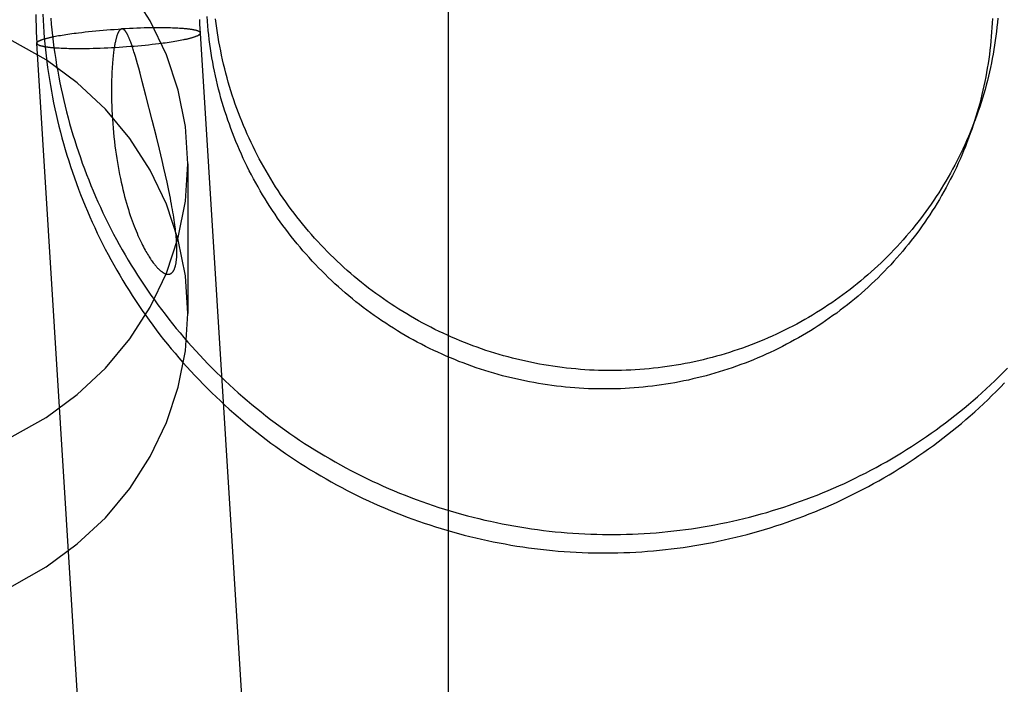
# Model space of a CAD drawing. Header units: inches. Extents: x 0 to 262, y 0 to 169.
# Tile 36 of 105: x 85.027 to 85.261, y 86.317 to 86.475. Entities that reach past the tile are written whole.
import ezdxf

# ---------------------------------------------------------------- set-up
doc = ezdxf.new("R2010")
doc.units = ezdxf.units.IN
doc.header["$LTSCALE"] = 14.384615
doc.header["$MEASUREMENT"] = 0
doc.linetypes.add('HIDDEN', pattern=[0.2, 0.1, -0.1])
doc.layers.add('DEFAULT_2', color=8, linetype='HIDDEN')

msp = doc.modelspace()

# ---------------------------------------------------------------- linework, layer by layer
at = {"layer": 'DEFAULT_2', "color": 8, "linetype": 'HIDDEN'}
for p, q in [((85.12895, 86.24066), (85.12895, 87.18036)), ((85.05656, 86.47303), (85.0557, 86.473)), ((85.05741, 86.47305), (85.05656, 86.47303)), ((85.05824, 86.47306), (85.05741, 86.47305)), ((85.05906, 86.47307), (85.05824, 86.47306)), ((85.05985, 86.47307), (85.05906, 86.47307)), ((85.06037, 86.47307), (85.05985, 86.47307)), ((85.06089, 86.47307), (85.06037, 86.47307)), ((85.06139, 86.47306), (85.06089, 86.47307)), ((85.06188, 86.47305), (85.06139, 86.47306)), ((85.06236, 86.47304), (85.06188, 86.47305)), ((85.06283, 86.47303), (85.06236, 86.47304)), ((85.06329, 86.47302), (85.06283, 86.47303)), ((85.03506, 86.47098), (85.03544, 86.47105)), ((85.03544, 86.47105), (85.03582, 86.47113)), ((85.03582, 86.47113), (85.03623, 86.4712)), ((85.03623, 86.4712), (85.03664, 86.47127)), ((85.03664, 86.47127), (85.03707, 86.47134)), ((85.03707, 86.47134), (85.03751, 86.47142)), ((85.03751, 86.47142), (85.03796, 86.47149)), ((85.03796, 86.47149), (85.03843, 86.47156)), ((85.03843, 86.47156), (85.0389, 86.47163)), ((85.0389, 86.47163), (85.03939, 86.4717)), ((85.03939, 86.4717), (85.03989, 86.47176)), ((85.03989, 86.47176), (85.0404, 86.47183)), ((85.0404, 86.47183), (85.04091, 86.4719)), ((85.04091, 86.4719), (85.04171, 86.47199)), ((85.04171, 86.47199), (85.04252, 86.47208)), ((85.04252, 86.47208), (85.04335, 86.47217)), ((85.04335, 86.47217), (85.04419, 86.47226)), ((85.04419, 86.47226), (85.04505, 86.47234)), ((85.04505, 86.47234), (85.04592, 86.47242)), ((85.04592, 86.47242), (85.04679, 86.4725)), ((85.04679, 86.4725), (85.04768, 86.47257)), ((85.04768, 86.47257), (85.04857, 86.47263)), ((85.04857, 86.47263), (85.04947, 86.4727)), ((85.04947, 86.4727), (85.05037, 86.47275)), ((85.05037, 86.47275), (85.05127, 86.47281)), ((85.05216, 86.47286), (85.05127, 86.47281)), ((85.05306, 86.4729), (85.05216, 86.47286)), ((85.05395, 86.47294), (85.05306, 86.4729)), ((85.05483, 86.47297), (85.05395, 86.47294)), ((85.0557, 86.473), (85.05483, 86.47297)), ((85.06373, 86.473), (85.06329, 86.47302)), ((85.06416, 86.47298), (85.06373, 86.473)), ((85.06458, 86.47296), (85.06416, 86.47298)), ((85.06499, 86.47294), (85.06458, 86.47296)), ((85.06538, 86.47291), (85.06499, 86.47294)), ((85.06993, 86.47172), (85.06995, 86.47182)), ((85.10302, 85.94017), (85.06995, 86.47182)), ((85.03104, 86.46951), (85.03102, 86.4694)), ((85.0641, 85.93774), (85.03102, 86.4694)), ((85.04791, 86.46833), (85.0488, 86.46837)), ((85.0488, 86.46837), (85.0497, 86.46842)), ((85.0497, 86.46842), (85.0506, 86.46847)), ((85.0506, 86.46847), (85.0515, 86.46853)), ((85.0515, 86.46853), (85.05239, 86.46859)), ((85.05239, 86.46859), (85.05329, 86.46866)), ((85.05329, 86.46866), (85.05417, 86.46873)), ((85.05417, 86.46873), (85.05505, 86.46881)), ((85.05505, 86.46881), (85.05592, 86.46889)), ((85.05592, 86.46889), (85.05678, 86.46897)), ((85.05678, 86.46897), (85.05762, 86.46905)), ((85.05762, 86.46905), (85.05845, 86.46914)), ((85.05845, 86.46914), (85.05926, 86.46924)), ((85.05926, 86.46924), (85.06005, 86.46933)), ((85.06005, 86.46933), (85.06057, 86.4694)), ((85.06057, 86.4694), (85.06108, 86.46946)), ((85.06108, 86.46946), (85.06158, 86.46953)), ((85.06158, 86.46953), (85.06206, 86.4696)), ((85.06206, 86.4696), (85.06254, 86.46967)), ((85.06254, 86.46967), (85.063, 86.46974)), ((85.063, 86.46974), (85.06346, 86.46981)), ((85.06346, 86.46981), (85.0639, 86.46988)), ((85.0639, 86.46988), (85.06433, 86.46996)), ((85.06433, 86.46996), (85.06474, 86.47003)), ((85.06474, 86.47003), (85.06514, 86.4701)), ((85.06514, 86.4701), (85.06553, 86.47018)), ((85.06553, 86.47018), (85.0659, 86.47025)), ((85.03558, 86.46832), (85.03598, 86.46829)), ((85.03598, 86.46829), (85.03638, 86.46827)), ((85.03638, 86.46827), (85.0368, 86.46825)), ((85.0368, 86.46825), (85.03723, 86.46823)), ((85.03723, 86.46823), (85.03768, 86.46821)), ((85.03768, 86.46821), (85.03814, 86.4682)), ((85.03814, 86.4682), (85.03861, 86.46818)), ((85.03861, 86.46818), (85.03909, 86.46817)), ((85.03909, 86.46817), (85.03958, 86.46817)), ((85.03958, 86.46817), (85.04008, 86.46816)), ((85.04008, 86.46816), (85.04059, 86.46816)), ((85.04059, 86.46816), (85.04111, 86.46816)), ((85.04111, 86.46816), (85.04191, 86.46816)), ((85.04191, 86.46816), (85.04273, 86.46817)), ((85.04273, 86.46817), (85.04356, 86.46818)), ((85.04356, 86.46818), (85.04441, 86.4682)), ((85.04441, 86.4682), (85.04527, 86.46822)), ((85.04527, 86.46822), (85.04614, 86.46825)), ((85.04614, 86.46825), (85.04702, 86.46829)), ((85.04702, 86.46829), (85.04791, 86.46833)), ((85.05448, 86.46623), (85.05426, 86.46698)), ((85.05473, 86.4654), (85.05448, 86.46623)), ((85.05499, 86.46447), (85.05473, 86.4654)), ((85.05527, 86.46345), (85.05499, 86.46447)), ((85.05559, 86.4623), (85.05527, 86.46345)), ((85.05612, 86.46028), (85.05559, 86.4623)), ((85.05699, 86.45697), (85.05612, 86.46028)), ((85.05848, 86.45108), (85.05699, 86.45697)), ((85.05948, 86.4471), (85.05848, 86.45108)), ((85.06018, 86.44422), (85.05948, 86.4471)), ((85.06085, 86.44146), (85.06018, 86.44422)), ((85.06126, 86.43969), (85.06085, 86.44146)), ((85.06695, 86.44068), (85.06695, 86.40511)), ((85.06165, 86.43798), (85.06126, 86.43969)), ((85.06201, 86.43634), (85.06165, 86.43798)), ((85.06234, 86.43476), (85.06201, 86.43634))]:
    msp.add_line(p, q, dxfattribs=at)
for points in [[(85.06695, 86.44068), (85.06637, 86.44958), (85.06469, 86.45822), (85.06188, 86.46667), (85.05802, 86.47474), (85.05314, 86.48231), (85.04734, 86.48928), (85.04067, 86.49554), (85.03326, 86.501), (85.0252, 86.50557)], [(85.03079, 86.47626), (85.03081, 86.47488), (85.03084, 86.47351), (85.03089, 86.47213), (85.03095, 86.47075), (85.03102, 86.4694)], [(85.03246, 86.47632), (85.03253, 86.4749), (85.03261, 86.47348), (85.0327, 86.47207), (85.03282, 86.47065), (85.03294, 86.46923), (85.03308, 86.46782), (85.03324, 86.46641), (85.03341, 86.46499), (85.0336, 86.46359), (85.0338, 86.46218), (85.03402, 86.46077), (85.03425, 86.45937), (85.03449, 86.45797), (85.03476, 86.45657), (85.03503, 86.45518), (85.03532, 86.45378), (85.03563, 86.4524), (85.03595, 86.45101), (85.03629, 86.44963), (85.03664, 86.44825), (85.037, 86.44688), (85.03738, 86.4455), (85.03778, 86.44414), (85.03819, 86.44278), (85.03861, 86.44142), (85.03905, 86.44006), (85.0395, 86.43872), (85.03997, 86.43737), (85.04045, 86.43603), (85.04094, 86.4347), (85.04145, 86.43337), (85.04198, 86.43205), (85.04251, 86.43073), (85.04307, 86.42942), (85.04363, 86.42811), (85.04421, 86.42681), (85.0448, 86.42552), (85.04541, 86.42423), (85.04603, 86.42295), (85.04667, 86.42168), (85.04731, 86.42041), (85.04798, 86.41915), (85.04865, 86.4179), (85.04934, 86.41665), (85.05004, 86.41541), (85.05076, 86.41418), (85.05148, 86.41296), (85.05222, 86.41174), (85.05298, 86.41053), (85.05374, 86.40934), (85.05452, 86.40814), (85.05532, 86.40696), (85.05612, 86.40579), (85.05694, 86.40462), (85.05777, 86.40346), (85.05861, 86.40231), (85.05946, 86.40117), (85.06033, 86.40004), (85.0612, 86.39892), (85.06209, 86.39781), (85.063, 86.39671), (85.06391, 86.39562), (85.06483, 86.39453), (85.06577, 86.39346), (85.06672, 86.3924), (85.06768, 86.39134), (85.06865, 86.3903), (85.06963, 86.38927), (85.07062, 86.38825), (85.07162, 86.38724), (85.07263, 86.38624), (85.07366, 86.38525), (85.07469, 86.38427), (85.07574, 86.3833), (85.07679, 86.38234), (85.07786, 86.3814), (85.07893, 86.38046), (85.08002, 86.37954), (85.08111, 86.37863), (85.08222, 86.37773), (85.08333, 86.37685), (85.08445, 86.37597), (85.08559, 86.37511), (85.08673, 86.37425), (85.08788, 86.37342), (85.08904, 86.37259), (85.0902, 86.37177), (85.09138, 86.37097), (85.09257, 86.37018), (85.09376, 86.36941), (85.09496, 86.36864), (85.09617, 86.36789), (85.09739, 86.36715), (85.09861, 86.36643), (85.09984, 86.36571), (85.10108, 86.36502), (85.10233, 86.36433), (85.10358, 86.36366), (85.10485, 86.363), (85.10611, 86.36235), (85.10739, 86.36172), (85.10867, 86.3611), (85.10996, 86.3605), (85.11125, 86.35991), (85.11255, 86.35933), (85.11386, 86.35876), (85.11517, 86.35822), (85.11649, 86.35768), (85.11781, 86.35716), (85.11914, 86.35665), (85.12048, 86.35616), (85.12182, 86.35568), (85.12316, 86.35521), (85.12451, 86.35476), (85.12586, 86.35433), (85.12722, 86.35391), (85.12858, 86.3535), (85.12995, 86.35311), (85.13132, 86.35273), (85.13269, 86.35237), (85.13407, 86.35202), (85.13545, 86.35168), (85.13684, 86.35137), (85.13823, 86.35106), (85.13962, 86.35077), (85.14101, 86.3505), (85.14241, 86.35024), (85.14381, 86.34999), (85.14521, 86.34976), (85.14661, 86.34955), (85.14802, 86.34935), (85.14943, 86.34916), (85.15084, 86.34899), (85.15225, 86.34884), (85.15366, 86.3487), (85.15507, 86.34857), (85.15649, 86.34846), (85.1579, 86.34837), (85.15932, 86.34829), (85.16074, 86.34822), (85.16216, 86.34817), (85.16357, 86.34814), (85.16499, 86.34812), (85.16641, 86.34812), (85.16783, 86.34813), (85.16925, 86.34815), (85.17066, 86.34819), (85.17208, 86.34825), (85.1735, 86.34832), (85.17491, 86.34841), (85.17632, 86.34851), (85.17774, 86.34863), (85.17915, 86.34876), (85.18056, 86.34891), (85.18196, 86.34907), (85.18337, 86.34924), (85.18477, 86.34944), (85.18617, 86.34964), (85.18757, 86.34986), (85.18897, 86.3501), (85.19036, 86.35035), (85.19175, 86.35062), (85.19314, 86.3509)], [(85.03436, 86.47538), (85.03448, 86.47397), (85.03462, 86.47256), (85.03477, 86.47115), (85.03493, 86.46974), (85.03512, 86.46834), (85.03531, 86.46693), (85.03553, 86.46553), (85.03575, 86.46413), (85.036, 86.46274), (85.03625, 86.46134), (85.03652, 86.45995), (85.03681, 86.45856), (85.03711, 86.45718), (85.03743, 86.45579), (85.03776, 86.45441), (85.0381, 86.45304), (85.03846, 86.45167), (85.03884, 86.4503), (85.03923, 86.44894), (85.03963, 86.44758), (85.04005, 86.44622), (85.04048, 86.44487), (85.04093, 86.44352), (85.04139, 86.44218), (85.04186, 86.44085), (85.04235, 86.43951), (85.04285, 86.43819), (85.04337, 86.43687), (85.0439, 86.43555), (85.04445, 86.43424), (85.04501, 86.43294), (85.04558, 86.43164), (85.04617, 86.43035), (85.04677, 86.42906), (85.04738, 86.42778), (85.04801, 86.42651), (85.04865, 86.42525), (85.04931, 86.42399), (85.04998, 86.42273), (85.05066, 86.42149), (85.05135, 86.42025), (85.05206, 86.41902), (85.05278, 86.4178), (85.05351, 86.41658), (85.05426, 86.41538), (85.05502, 86.41418), (85.05579, 86.41299), (85.05658, 86.4118), (85.05737, 86.41063), (85.05818, 86.40946), (85.05901, 86.40831), (85.05984, 86.40716), (85.06069, 86.40602), (85.06154, 86.40489), (85.06242, 86.40377), (85.0633, 86.40265), (85.06419, 86.40155), (85.0651, 86.40046), (85.06601, 86.39937), (85.06694, 86.3983), (85.06788, 86.39723), (85.06883, 86.39618), (85.0698, 86.39514), (85.07077, 86.3941), (85.07175, 86.39308), (85.07275, 86.39207), (85.07375, 86.39106), (85.07477, 86.39007), (85.0758, 86.38909), (85.07683, 86.38812), (85.07788, 86.38716), (85.07894, 86.38622), (85.08001, 86.38528), (85.08108, 86.38435), (85.08217, 86.38344), (85.08327, 86.38254), (85.08437, 86.38165), (85.08549, 86.38077), (85.08661, 86.3799), (85.08775, 86.37905), (85.08889, 86.37821), (85.09004, 86.37738), (85.0912, 86.37656), (85.09237, 86.37575), (85.09355, 86.37496), (85.09473, 86.37418), (85.09593, 86.37341), (85.09713, 86.37266), (85.09834, 86.37191), (85.09955, 86.37118), (85.10078, 86.37047), (85.10201, 86.36976), (85.10325, 86.36907), (85.1045, 86.36839), (85.10575, 86.36773), (85.10701, 86.36708), (85.10828, 86.36644), (85.10955, 86.36582), (85.11084, 86.36521), (85.11212, 86.36461), (85.11342, 86.36403), (85.11472, 86.36346), (85.11602, 86.3629), (85.11733, 86.36236), (85.11865, 86.36183), (85.11997, 86.36132), (85.1213, 86.36082), (85.12263, 86.36033), (85.12397, 86.35986), (85.12531, 86.35941), (85.12666, 86.35896), (85.12801, 86.35853), (85.12936, 86.35812), (85.13072, 86.35772), (85.13209, 86.35734), (85.13346, 86.35696), (85.13483, 86.35661), (85.1362, 86.35627), (85.13758, 86.35594), (85.13896, 86.35563), (85.14035, 86.35533), (85.14174, 86.35505), (85.14313, 86.35478), (85.14452, 86.35453), (85.14592, 86.35429), (85.14732, 86.35406), (85.14872, 86.35386), (85.15012, 86.35366), (85.15152, 86.35348), (85.15293, 86.35332), (85.15434, 86.35317), (85.15575, 86.35304), (85.15716, 86.35292), (85.15857, 86.35281), (85.15998, 86.35272), (85.16139, 86.35265), (85.16281, 86.35259), (85.16422, 86.35255), (85.16563, 86.35252), (85.16705, 86.3525), (85.16846, 86.35251), (85.16987, 86.35252), (85.17129, 86.35255), (85.1727, 86.3526), (85.17411, 86.35266), (85.17552, 86.35274), (85.17693, 86.35283), (85.17834, 86.35293), (85.17975, 86.35305), (85.18116, 86.35319), (85.18256, 86.35334), (85.18396, 86.35351), (85.18536, 86.35369), (85.18676, 86.35388), (85.18816, 86.35409), (85.18955, 86.35432), (85.19094, 86.35456), (85.19233, 86.35482), (85.19372, 86.35508), (85.1951, 86.35537), (85.19648, 86.35567), (85.19785, 86.35598), (85.19922, 86.35631), (85.20059, 86.35665), (85.20195, 86.35701), (85.20331, 86.35738), (85.20467, 86.35777), (85.20602, 86.35817), (85.20737, 86.35858), (85.20871, 86.35901), (85.21005, 86.35946), (85.21138, 86.35992), (85.21271, 86.36039), (85.21403, 86.36087), (85.21534, 86.36137), (85.21666, 86.36189), (85.21796, 86.36242), (85.21926, 86.36296), (85.22055, 86.36351), (85.22184, 86.36408), (85.22312, 86.36467), (85.22439, 86.36526), (85.22566, 86.36587), (85.22692, 86.3665), (85.22818, 86.36713), (85.22942, 86.36778), (85.23066, 86.36845), (85.2319, 86.36912), (85.23312, 86.36981), (85.23434, 86.37052), (85.23555, 86.37123), (85.23675, 86.37196), (85.23794, 86.3727), (85.23913, 86.37345), (85.24031, 86.37422), (85.24148, 86.375), (85.24264, 86.37579)], [(85.08208, 86.43808), (85.08158, 86.43905), (85.08109, 86.44003), (85.08061, 86.44102), (85.08015, 86.442), (85.07969, 86.443), (85.07925, 86.444), (85.07882, 86.445), (85.0784, 86.44601), (85.07799, 86.44703), (85.07759, 86.44805), (85.0772, 86.44907), (85.07683, 86.4501), (85.07647, 86.45113), (85.07612, 86.45217), (85.07578, 86.45321), (85.07546, 86.45425), (85.07514, 86.4553), (85.07484, 86.45635), (85.07455, 86.45741), (85.07428, 86.45847), (85.07401, 86.45953), (85.07376, 86.46059), (85.07352, 86.46166), (85.0733, 86.46273), (85.07308, 86.4638), (85.07288, 86.46488), (85.07269, 86.46595), (85.07251, 86.46703), (85.07235, 86.46811), (85.07219, 86.46919), (85.07205, 86.47028), (85.07193, 86.47136), (85.07181, 86.47245), (85.07171, 86.47354), (85.07162, 86.47463), (85.07154, 86.47572)], [(85.25964, 86.47537), (85.25954, 86.4743), (85.25943, 86.47322), (85.25931, 86.47215), (85.25918, 86.47108), (85.25903, 86.47001), (85.25887, 86.46895), (85.2587, 86.46788), (85.25852, 86.46682), (85.25832, 86.46576), (85.25811, 86.4647), (85.25789, 86.46365), (85.25765, 86.46259), (85.25741, 86.46154), (85.25715, 86.4605), (85.25688, 86.45945), (85.25659, 86.45841), (85.2563, 86.45738), (85.25599, 86.45635), (85.25567, 86.45532), (85.25533, 86.45429), (85.25499, 86.45327), (85.25464, 86.45227)], [(85.06995, 86.47182), (85.06989, 86.47288), (85.06984, 86.47396), (85.06981, 86.47504)], [(85.08345, 86.44285), (85.08295, 86.44383), (85.08247, 86.44481), (85.08199, 86.4458), (85.08153, 86.4468), (85.08108, 86.44779), (85.08064, 86.4488), (85.08021, 86.44981), (85.07979, 86.45082), (85.07939, 86.45184), (85.079, 86.45286), (85.07862, 86.45389), (85.07825, 86.45492), (85.07789, 86.45596), (85.07754, 86.457), (85.07721, 86.45804), (85.07689, 86.45909), (85.07658, 86.46014), (85.07629, 86.4612), (85.076, 86.46226), (85.07573, 86.46332), (85.07547, 86.46438), (85.07522, 86.46545), (85.07499, 86.46652), (85.07477, 86.46759), (85.07456, 86.46867), (85.07436, 86.46975), (85.07418, 86.47083), (85.074, 86.47191), (85.07384, 86.47299), (85.0737, 86.47408), (85.07356, 86.47517)], [(85.25833, 86.47529), (85.25828, 86.47421), (85.25822, 86.47313), (85.25815, 86.47206), (85.25807, 86.47098), (85.25797, 86.46991), (85.25786, 86.46884), (85.25774, 86.46776), (85.25761, 86.46669), (85.25746, 86.46563), (85.2573, 86.46456), (85.25713, 86.46349), (85.25695, 86.46243), (85.25675, 86.46137), (85.25654, 86.46031), (85.25632, 86.45926), (85.25609, 86.45821), (85.25584, 86.45716), (85.25558, 86.45611), (85.25531, 86.45507), (85.25502, 86.45403), (85.25473, 86.45299), (85.25442, 86.45196), (85.2541, 86.45093), (85.25376, 86.4499), (85.25342, 86.44888), (85.25307, 86.44788)], [(85.03104, 86.46951), (85.03105, 86.46954), (85.03107, 86.46957), (85.03109, 86.46961), (85.03112, 86.46964), (85.03115, 86.46968), (85.03119, 86.46971), (85.03123, 86.46975), (85.03128, 86.46978), (85.03133, 86.46982), (85.03139, 86.46985), (85.03145, 86.46989), (85.03151, 86.46993), (85.03158, 86.46996), (85.03165, 86.47), (85.03173, 86.47004), (85.03181, 86.47007), (85.0319, 86.47011), (85.03199, 86.47015), (85.03209, 86.47019), (85.03219, 86.47022), (85.03229, 86.47026), (85.0324, 86.4703), (85.03252, 86.47033), (85.03263, 86.47037), (85.03275, 86.47041), (85.03288, 86.47045), (85.03301, 86.47049), (85.03314, 86.47052), (85.03328, 86.47056), (85.03342, 86.4706), (85.03357, 86.47064), (85.03372, 86.47067), (85.03388, 86.47071), (85.03403, 86.47075), (85.0342, 86.47079), (85.03436, 86.47083), (85.03453, 86.47086), (85.03471, 86.4709), (85.03488, 86.47094), (85.03506, 86.47098)], [(85.05127, 86.47281), (85.05125, 86.47281), (85.05123, 86.4728), (85.05121, 86.4728), (85.05119, 86.4728), (85.05117, 86.47279), (85.05115, 86.47279), (85.05113, 86.47278), (85.05111, 86.47277), (85.05109, 86.47277), (85.05107, 86.47276), (85.05105, 86.47275), (85.05102, 86.47274), (85.051, 86.47272), (85.05098, 86.47271), (85.05096, 86.4727), (85.05093, 86.47268), (85.05091, 86.47266), (85.05089, 86.47264), (85.05086, 86.47262), (85.05084, 86.4726), (85.05081, 86.47257), (85.05078, 86.47254), (85.05076, 86.47251), (85.05073, 86.47248), (85.0507, 86.47244), (85.05067, 86.47241), (85.05064, 86.47236), (85.0506, 86.47232), (85.05057, 86.47227), (85.05054, 86.47221), (85.05051, 86.47216), (85.05047, 86.4721), (85.05044, 86.47203), (85.0504, 86.47196), (85.05037, 86.47189), (85.05033, 86.47181), (85.05029, 86.47172), (85.05025, 86.47163), (85.05021, 86.47153), (85.05018, 86.47143), (85.05014, 86.47132), (85.05009, 86.4712), (85.05005, 86.47107), (85.05001, 86.47094), (85.04997, 86.47079), (85.04993, 86.47064), (85.04988, 86.47048), (85.04984, 86.47031), (85.04979, 86.47013), (85.04975, 86.46994), (85.04971, 86.46975), (85.04966, 86.46954), (85.04962, 86.46931), (85.04957, 86.46908), (85.04953, 86.46883), (85.04948, 86.46856), (85.04944, 86.46828), (85.04939, 86.46798), (85.04934, 86.46767), (85.0493, 86.46734), (85.04925, 86.46698), (85.04921, 86.46661), (85.04917, 86.46621), (85.04912, 86.46579), (85.04908, 86.46534), (85.04904, 86.46487), (85.049, 86.46437), (85.04896, 86.46385), (85.04893, 86.4633), (85.0489, 86.46271), (85.04887, 86.4621), (85.04884, 86.46144), (85.04882, 86.46074), (85.0488, 86.46), (85.04879, 86.4592), (85.04879, 86.45836), (85.04879, 86.45746), (85.0488, 86.45652), (85.04883, 86.45554), (85.04886, 86.45452), (85.0489, 86.45347), (85.04895, 86.45241), (85.04902, 86.45134), (85.04909, 86.45027), (85.04918, 86.4492), (85.04928, 86.44814), (85.04938, 86.44709), (85.0495, 86.44605), (85.04962, 86.44501), (85.04975, 86.44399), (85.0499, 86.44298), (85.05005, 86.44199), (85.0502, 86.441), (85.05037, 86.44003), (85.05054, 86.43908), (85.05072, 86.43814), (85.05091, 86.43722), (85.05111, 86.43632), (85.0513, 86.43544), (85.05151, 86.43458), (85.05172, 86.43373), (85.05193, 86.43291), (85.05215, 86.43211), (85.05237, 86.43133), (85.05259, 86.43057), (85.05281, 86.42984), (85.05304, 86.42912), (85.05327, 86.42843), (85.0535, 86.42776), (85.05373, 86.42711), (85.05396, 86.42648), (85.05419, 86.42587)], [(85.05426, 86.46698), (85.05415, 86.46732), (85.05405, 86.46764), (85.05396, 86.46794), (85.05386, 86.46822), (85.05378, 86.46849), (85.05369, 86.46875), (85.05361, 86.46899), (85.05353, 86.46921), (85.05345, 86.46943), (85.05338, 86.46963), (85.05331, 86.46982), (85.05324, 86.47), (85.05317, 86.47017), (85.0531, 86.47033), (85.05304, 86.47049), (85.05298, 86.47064), (85.05291, 86.47078), (85.05285, 86.47092), (85.05279, 86.47105), (85.05274, 86.47117), (85.05268, 86.47129), (85.05262, 86.4714), (85.05257, 86.4715), (85.05252, 86.4716), (85.05247, 86.47169), (85.05242, 86.47178), (85.05237, 86.47186), (85.05232, 86.47194), (85.05228, 86.47201), (85.05223, 86.47208), (85.05219, 86.47214), (85.05215, 86.4722), (85.05211, 86.47226), (85.05207, 86.47231), (85.05203, 86.47235), (85.05199, 86.4724), (85.05195, 86.47244), (85.05192, 86.47248), (85.05188, 86.47251), (85.05185, 86.47254), (85.05182, 86.47257), (85.05178, 86.4726), (85.05175, 86.47263), (85.05172, 86.47265), (85.0517, 86.47267), (85.05167, 86.47269), (85.05164, 86.4727), (85.05162, 86.47272), (85.05159, 86.47273), (85.05157, 86.47274), (85.05154, 86.47275), (85.05152, 86.47276), (85.0515, 86.47277), (85.05147, 86.47278), (85.05145, 86.47279), (85.05143, 86.47279), (85.05141, 86.4728), (85.05139, 86.4728), (85.05137, 86.4728), (85.05135, 86.47281), (85.05133, 86.47281), (85.05131, 86.47281), (85.05129, 86.47281), (85.05127, 86.47281)], [(85.06995, 86.47182), (85.06994, 86.47186), (85.06993, 86.47189), (85.06992, 86.47192), (85.0699, 86.47195), (85.06988, 86.47198), (85.06985, 86.47201), (85.06982, 86.47205), (85.06978, 86.47208), (85.06974, 86.47211), (85.0697, 86.47214), (85.06965, 86.47217), (85.06959, 86.4722), (85.06953, 86.47222), (85.06947, 86.47225), (85.0694, 86.47228), (85.06933, 86.47231), (85.06925, 86.47234), (85.06917, 86.47236), (85.06909, 86.47239), (85.06899, 86.47241), (85.0689, 86.47244), (85.0688, 86.47247), (85.0687, 86.47249), (85.06859, 86.47251), (85.06848, 86.47254), (85.06836, 86.47256), (85.06824, 86.47258), (85.06812, 86.47261), (85.06799, 86.47263), (85.06785, 86.47265), (85.06772, 86.47267), (85.06758, 86.47269), (85.06743, 86.47271), (85.06728, 86.47273), (85.06713, 86.47275), (85.06697, 86.47277), (85.06681, 86.47279), (85.06664, 86.4728), (85.06647, 86.47282), (85.0663, 86.47284), (85.06613, 86.47285), (85.06595, 86.47287), (85.06576, 86.47288), (85.06538, 86.47291)], [(85.0659, 86.47025), (85.06608, 86.47029), (85.06626, 86.47033), (85.06643, 86.47036), (85.0666, 86.4704), (85.06677, 86.47044), (85.06693, 86.47048), (85.06709, 86.47051), (85.06724, 86.47055), (85.0674, 86.47059), (85.06754, 86.47063), (85.06768, 86.47067), (85.06782, 86.4707), (85.06796, 86.47074), (85.06809, 86.47078), (85.06821, 86.47082), (85.06833, 86.47086), (85.06845, 86.47089), (85.06856, 86.47093), (85.06867, 86.47097), (85.06878, 86.47101), (85.06888, 86.47104), (85.06897, 86.47108), (85.06906, 86.47112), (85.06915, 86.47115), (85.06923, 86.47119), (85.06931, 86.47123), (85.06939, 86.47126), (85.06945, 86.4713), (85.06952, 86.47134), (85.06958, 86.47137), (85.06964, 86.47141), (85.06969, 86.47144), (85.06973, 86.47148), (85.06977, 86.47152), (85.06981, 86.47155), (85.06984, 86.47159), (85.06987, 86.47162), (85.0699, 86.47165), (85.06992, 86.47169), (85.06993, 86.47172)], [(85.06695, 86.40511), (85.06637, 86.41401), (85.06469, 86.42265), (85.06188, 86.4311), (85.05802, 86.43917), (85.05314, 86.44674), (85.04734, 86.45371), (85.04067, 86.45997), (85.03326, 86.46543), (85.0252, 86.47)], [(85.03102, 86.4694), (85.03102, 86.46937), (85.03103, 86.46934), (85.03105, 86.46931), (85.03106, 86.46928), (85.03109, 86.46924), (85.03111, 86.46921), (85.03115, 86.46918), (85.03118, 86.46915), (85.03122, 86.46912), (85.03127, 86.46909), (85.03132, 86.46906), (85.03137, 86.46903), (85.03143, 86.469), (85.0315, 86.46898), (85.03156, 86.46895), (85.03164, 86.46892), (85.03171, 86.46889), (85.03179, 86.46887), (85.03188, 86.46884), (85.03197, 86.46881), (85.03207, 86.46879), (85.03216, 86.46876), (85.03227, 86.46874), (85.03238, 86.46871), (85.03249, 86.46869), (85.0326, 86.46867), (85.03273, 86.46864), (85.03285, 86.46862), (85.03298, 86.4686), (85.03311, 86.46858), (85.03325, 86.46856), (85.03339, 86.46854), (85.03354, 86.46852), (85.03369, 86.4685), (85.03384, 86.46848), (85.034, 86.46846), (85.03416, 86.46844), (85.03432, 86.46842), (85.03449, 86.46841), (85.03466, 86.46839), (85.03484, 86.46837), (85.03502, 86.46836), (85.0352, 86.46834), (85.03558, 86.46832)], [(85.25464, 86.45227), (85.25424, 86.45119), (85.25386, 86.45018), (85.25347, 86.44917), (85.25306, 86.44817), (85.25264, 86.44718), (85.25221, 86.44619), (85.25177, 86.4452), (85.25132, 86.44422), (85.25085, 86.44325), (85.25038, 86.44228), (85.24989, 86.44132), (85.24939, 86.44036), (85.24888, 86.43941), (85.24836, 86.43846), (85.24782, 86.43753), (85.24728, 86.43659), (85.24672, 86.43567), (85.24616, 86.43475), (85.24558, 86.43383), (85.24499, 86.43293), (85.24439, 86.43203), (85.24378, 86.43114), (85.24316, 86.43025), (85.24253, 86.42938), (85.24189, 86.42851), (85.24124, 86.42764), (85.24058, 86.42679), (85.23991, 86.42594), (85.23923, 86.4251), (85.23854, 86.42427), (85.23783, 86.42345), (85.23712, 86.42264), (85.2364, 86.42183), (85.23567, 86.42103), (85.23493, 86.42025), (85.23418, 86.41947), (85.23343, 86.4187), (85.23266, 86.41793), (85.23188, 86.41718), (85.2311, 86.41644), (85.2303, 86.4157), (85.2295, 86.41498), (85.22869, 86.41426), (85.22787, 86.41355), (85.22704, 86.41286), (85.2262, 86.41217), (85.22536, 86.41149), (85.22451, 86.41083), (85.22365, 86.41017), (85.22278, 86.40952), (85.2219, 86.40889), (85.22102, 86.40826), (85.22013, 86.40764), (85.21923, 86.40704), (85.21832, 86.40644), (85.21741, 86.40586), (85.21649, 86.40529), (85.21557, 86.40472), (85.21463, 86.40417), (85.21369, 86.40363), (85.21275, 86.4031), (85.2118, 86.40258), (85.21084, 86.40207), (85.20987, 86.40158), (85.2089, 86.40109), (85.20793, 86.40062), (85.20695, 86.40015), (85.20596, 86.3997), (85.20497, 86.39926), (85.20397, 86.39883), (85.20297, 86.39842), (85.20196, 86.39801), (85.20095, 86.39762), (85.19993, 86.39724), (85.19891, 86.39687), (85.19788, 86.39651), (85.19685, 86.39617), (85.19582, 86.39583), (85.19478, 86.39551), (85.19374, 86.3952), (85.19269, 86.39491), (85.19164, 86.39462), (85.19059, 86.39435), (85.18953, 86.39409), (85.18847, 86.39384), (85.18741, 86.39361), (85.18635, 86.39338), (85.18528, 86.39317), (85.18421, 86.39297), (85.18313, 86.39279), (85.18206, 86.39261), (85.18098, 86.39245), (85.1799, 86.3923), (85.17882, 86.39217), (85.17774, 86.39205), (85.17666, 86.39193), (85.17557, 86.39184), (85.17449, 86.39175), (85.1734, 86.39168), (85.17231, 86.39162), (85.17122, 86.39157), (85.17013, 86.39153), (85.16904, 86.39151), (85.16795, 86.3915), (85.16686, 86.39151), (85.16577, 86.39152), (85.16468, 86.39155), (85.16359, 86.39159), (85.1625, 86.39164), (85.16141, 86.39171), (85.16032, 86.39179), (85.15923, 86.39188), (85.15814, 86.39198), (85.15706, 86.3921), (85.15597, 86.39223), (85.15489, 86.39237), (85.15381, 86.39252), (85.15273, 86.39269), (85.15165, 86.39287), (85.15058, 86.39306), (85.1495, 86.39327), (85.14843, 86.39348), (85.14736, 86.39371), (85.1463, 86.39395), (85.14523, 86.39421), (85.14417, 86.39447), (85.14312, 86.39475), (85.14206, 86.39504), (85.14101, 86.39534), (85.13996, 86.39566), (85.13892, 86.39599), (85.13788, 86.39632), (85.13684, 86.39668), (85.13581, 86.39704), (85.13478, 86.39741), (85.13376, 86.3978), (85.13274, 86.3982), (85.13172, 86.39861), (85.13071, 86.39903), (85.12971, 86.39946), (85.12871, 86.39991), (85.12771, 86.40037), (85.12672, 86.40083), (85.12574, 86.40131), (85.12476, 86.40181), (85.12379, 86.40231), (85.12282, 86.40282), (85.12186, 86.40335), (85.1209, 86.40388), (85.11995, 86.40443), (85.11901, 86.40499), (85.11807, 86.40555), (85.11714, 86.40613), (85.11622, 86.40672), (85.11531, 86.40732), (85.1144, 86.40794), (85.11349, 86.40856), (85.1126, 86.40919), (85.11171, 86.40983), (85.11083, 86.41049), (85.10996, 86.41115), (85.10909, 86.41182), (85.10823, 86.4125), (85.10739, 86.4132), (85.10654, 86.4139), (85.10571, 86.41461), (85.10489, 86.41533), (85.10407, 86.41606), (85.10326, 86.4168), (85.10246, 86.41755), (85.10167, 86.41831), (85.10089, 86.41908), (85.10011, 86.41986), (85.09935, 86.42064), (85.09859, 86.42144), (85.09785, 86.42224), (85.09711, 86.42305), (85.09638, 86.42387), (85.09567, 86.4247), (85.09496, 86.42554), (85.09426, 86.42639), (85.09357, 86.42724), (85.09289, 86.4281), (85.09222, 86.42897), (85.09157, 86.42985), (85.09092, 86.43073), (85.09028, 86.43162), (85.08965, 86.43252), (85.08903, 86.43343), (85.08843, 86.43434), (85.08783, 86.43526), (85.08725, 86.43619), (85.08667, 86.43712), (85.08611, 86.43806), (85.08555, 86.43901), (85.08501, 86.43996), (85.08448, 86.44092), (85.08396, 86.44188), (85.08345, 86.44285)], [(85.25307, 86.44788), (85.25268, 86.44681), (85.25229, 86.4458), (85.2519, 86.4448), (85.25149, 86.4438), (85.25108, 86.4428), (85.25065, 86.44182), (85.25021, 86.44083), (85.24976, 86.43985), (85.24929, 86.43888), (85.24882, 86.43792), (85.24833, 86.43695), (85.24783, 86.436), (85.24732, 86.43505), (85.2468, 86.43411), (85.24627, 86.43317), (85.24573, 86.43224), (85.24517, 86.43131), (85.24461, 86.43039), (85.24403, 86.42948), (85.24345, 86.42858), (85.24285, 86.42768), (85.24224, 86.42679), (85.24162, 86.42591), (85.241, 86.42503), (85.24036, 86.42416), (85.23971, 86.4233), (85.23905, 86.42245), (85.23838, 86.4216), (85.2377, 86.42077), (85.23701, 86.41994), (85.23631, 86.41912), (85.2356, 86.4183), (85.23488, 86.4175), (85.23415, 86.4167), (85.23342, 86.41592), (85.23267, 86.41514), (85.23191, 86.41437), (85.23115, 86.41361), (85.23037, 86.41285), (85.22959, 86.41211), (85.2288, 86.41138), (85.228, 86.41065), (85.22719, 86.40994), (85.22637, 86.40923), (85.22555, 86.40853), (85.22471, 86.40785), (85.22387, 86.40717), (85.22302, 86.4065), (85.22216, 86.40585), (85.2213, 86.4052), (85.22042, 86.40457), (85.21954, 86.40394), (85.21865, 86.40332), (85.21776, 86.40272), (85.21686, 86.40212), (85.21595, 86.40154), (85.21503, 86.40096), (85.21411, 86.4004), (85.21318, 86.39985), (85.21224, 86.39931), (85.2113, 86.39878), (85.21035, 86.39826), (85.20939, 86.39775), (85.20843, 86.39725), (85.20746, 86.39677), (85.20649, 86.39629), (85.20551, 86.39583), (85.20453, 86.39538), (85.20354, 86.39494), (85.20254, 86.39451), (85.20154, 86.39409), (85.20054, 86.39368), (85.19953, 86.39329), (85.19851, 86.39291), (85.19749, 86.39254), (85.19647, 86.39218), (85.19544, 86.39183), (85.19441, 86.3915), (85.19337, 86.39118), (85.19233, 86.39087), (85.19129, 86.39057), (85.19024, 86.39028), (85.18919, 86.39001), (85.18814, 86.38975), (85.18708, 86.3895), (85.18602, 86.38926), (85.18496, 86.38903), (85.1839, 86.38882), (85.18283, 86.38862), (85.18176, 86.38843), (85.18069, 86.38826), (85.17961, 86.38809), (85.17854, 86.38794), (85.17746, 86.38781), (85.17638, 86.38768), (85.1753, 86.38757), (85.17421, 86.38747), (85.17313, 86.38738), (85.17205, 86.3873), (85.17096, 86.38724), (85.16987, 86.38719), (85.16879, 86.38715), (85.1677, 86.38713), (85.16661, 86.38712), (85.16552, 86.38712), (85.16443, 86.38713), (85.16334, 86.38715), (85.16225, 86.38719), (85.16117, 86.38724), (85.16008, 86.38731), (85.15899, 86.38738), (85.15791, 86.38747), (85.15682, 86.38757), (85.15574, 86.38769), (85.15466, 86.38781), (85.15357, 86.38795), (85.15249, 86.3881), (85.15142, 86.38826), (85.15034, 86.38844), (85.14927, 86.38863), (85.14819, 86.38883), (85.14712, 86.38904), (85.14606, 86.38927), (85.14499, 86.38951), (85.14393, 86.38976), (85.14287, 86.39002), (85.14182, 86.39029), (85.14076, 86.39058), (85.13971, 86.39088), (85.13867, 86.39119), (85.13762, 86.39151), (85.13658, 86.39185), (85.13555, 86.39219), (85.13452, 86.39255), (85.13349, 86.39292), (85.13247, 86.39331), (85.13145, 86.3937), (85.13043, 86.39411), (85.12943, 86.39453), (85.12842, 86.39495), (85.12742, 86.3954), (85.12643, 86.39585), (85.12544, 86.39631), (85.12445, 86.39679), (85.12348, 86.39727), (85.1225, 86.39777), (85.12153, 86.39828), (85.12057, 86.3988), (85.11962, 86.39933), (85.11867, 86.39988), (85.11773, 86.40043), (85.11679, 86.40099), (85.11586, 86.40157), (85.11494, 86.40215), (85.11402, 86.40275), (85.11311, 86.40336), (85.11221, 86.40397), (85.11131, 86.4046), (85.11042, 86.40524), (85.10954, 86.40589), (85.10867, 86.40655), (85.1078, 86.40721), (85.10694, 86.40789), (85.10609, 86.40858), (85.10525, 86.40928), (85.10442, 86.40999), (85.10359, 86.4107), (85.10277, 86.41143), (85.10196, 86.41217), (85.10116, 86.41291), (85.10037, 86.41367), (85.09959, 86.41443), (85.09881, 86.4152), (85.09805, 86.41598), (85.09729, 86.41677), (85.09654, 86.41757), (85.0958, 86.41838), (85.09507, 86.41919), (85.09435, 86.42002), (85.09364, 86.42085), (85.09294, 86.42169), (85.09225, 86.42254), (85.09157, 86.4234), (85.0909, 86.42426), (85.09024, 86.42513), (85.08959, 86.42601), (85.08895, 86.4269), (85.08832, 86.42779), (85.0877, 86.4287), (85.08709, 86.4296), (85.08649, 86.43052), (85.0859, 86.43144), (85.08532, 86.43237), (85.08475, 86.43331), (85.0842, 86.43425), (85.08365, 86.4352), (85.08312, 86.43615), (85.0826, 86.43711), (85.08208, 86.43808)], [(85.0252, 86.37578), (85.03326, 86.38036), (85.04067, 86.38582), (85.04734, 86.39207), (85.05314, 86.39905), (85.05802, 86.40662), (85.06188, 86.41469), (85.06469, 86.42314), (85.06637, 86.43178), (85.06695, 86.44068)], [(85.05419, 86.42587), (85.05442, 86.42529), (85.05465, 86.42472), (85.05487, 86.42417), (85.0551, 86.42365), (85.05532, 86.42314), (85.05555, 86.42266), (85.05576, 86.4222), (85.05598, 86.42175), (85.05619, 86.42133), (85.0564, 86.42092), (85.0566, 86.42054), (85.05681, 86.42017), (85.057, 86.41982), (85.05719, 86.41949), (85.05738, 86.41917), (85.05756, 86.41887), (85.05774, 86.41858), (85.05792, 86.41831), (85.05809, 86.41806), (85.05825, 86.41781), (85.05841, 86.41759), (85.05857, 86.41737), (85.05872, 86.41717), (85.05886, 86.41698), (85.059, 86.4168), (85.05914, 86.41663), (85.05928, 86.41647), (85.05941, 86.41632), (85.05953, 86.41617), (85.05965, 86.41604), (85.05977, 86.41591), (85.05989, 86.4158), (85.06, 86.41569), (85.0601, 86.41559), (85.0602, 86.41549), (85.0603, 86.4154), (85.0604, 86.41532), (85.06049, 86.41524), (85.06058, 86.41517), (85.06067, 86.4151), (85.06076, 86.41504), (85.06084, 86.41498), (85.06092, 86.41492), (85.06099, 86.41487), (85.06107, 86.41482), (85.06114, 86.41478), (85.06121, 86.41474), (85.06128, 86.4147), (85.06135, 86.41467), (85.06141, 86.41464), (85.06147, 86.41461), (85.06154, 86.41458), (85.06159, 86.41456), (85.06165, 86.41454), (85.06171, 86.41452), (85.06176, 86.4145), (85.06182, 86.41449), (85.06187, 86.41447), (85.06192, 86.41446), (85.06197, 86.41445), (85.06202, 86.41444), (85.06207, 86.41444), (85.06212, 86.41443), (85.06216, 86.41443), (85.06221, 86.41443), (85.06225, 86.41442), (85.0623, 86.41442), (85.06234, 86.41443), (85.06238, 86.41443), (85.06242, 86.41443), (85.06247, 86.41444), (85.06251, 86.41445), (85.06255, 86.41445), (85.06259, 86.41446), (85.06263, 86.41447), (85.06266, 86.41448), (85.0627, 86.4145), (85.06274, 86.41451), (85.06278, 86.41453), (85.06282, 86.41454), (85.06286, 86.41456), (85.06289, 86.41458), (85.06293, 86.4146), (85.06297, 86.41463), (85.063, 86.41465), (85.06304, 86.41468), (85.06308, 86.4147), (85.06311, 86.41473), (85.06315, 86.41476), (85.06318, 86.41479), (85.06322, 86.41483), (85.06326, 86.41486), (85.06329, 86.4149), (85.06333, 86.41494), (85.06336, 86.41499), (85.0634, 86.41503), (85.06343, 86.41508), (85.06347, 86.41513), (85.06351, 86.41518), (85.06354, 86.41524), (85.06358, 86.4153), (85.06361, 86.41536), (85.06365, 86.41543), (85.06368, 86.4155), (85.06372, 86.41558), (85.06375, 86.41566), (85.06379, 86.41574), (85.06382, 86.41583), (85.06386, 86.41592), (85.06389, 86.41602), (85.06393, 86.41612), (85.06396, 86.41623), (85.06399, 86.41635), (85.06402, 86.41647), (85.06406, 86.4166), (85.06409, 86.41674), (85.06412, 86.41688), (85.06415, 86.41704), (85.06417, 86.4172), (85.0642, 86.41737), (85.06422, 86.41755), (85.06425, 86.41773), (85.06427, 86.41793), (85.06429, 86.41814), (85.06431, 86.41835), (85.06432, 86.41858), (85.06433, 86.41882), (85.06434, 86.41908), (85.06435, 86.41934), (85.06436, 86.41962), (85.06436, 86.41992), (85.06436, 86.42023), (85.06435, 86.42055), (85.06434, 86.42089), (85.06433, 86.42124), (85.06431, 86.42161), (85.06429, 86.422), (85.06426, 86.4224), (85.06423, 86.42282), (85.0642, 86.42325), (85.06415, 86.42371), (85.06411, 86.42417), (85.06405, 86.42466), (85.064, 86.42516), (85.06393, 86.42568), (85.06386, 86.42621), (85.06378, 86.42677), (85.0637, 86.42734), (85.06361, 86.42794), (85.06351, 86.42855), (85.06341, 86.42917), (85.0633, 86.42981), (85.06318, 86.43047), (85.06306, 86.43114), (85.06293, 86.43183), (85.0628, 86.43253), (85.06265, 86.43326), (85.06234, 86.43476)], [(85.0252, 86.34021), (85.03326, 86.34479), (85.04067, 86.35025), (85.04734, 86.3565), (85.05314, 86.36348), (85.05802, 86.37105), (85.06188, 86.37912), (85.06469, 86.38757), (85.06637, 86.39621), (85.06695, 86.40511)], [(85.24264, 86.37579), (85.24379, 86.3766), (85.24493, 86.37741), (85.24606, 86.37824), (85.24719, 86.37908), (85.24831, 86.37993), (85.24941, 86.38079), (85.25051, 86.38167), (85.2516, 86.38256), (85.25267, 86.38346), (85.25374, 86.38437), (85.2548, 86.38529), (85.25585, 86.38622), (85.25688, 86.38716), (85.25791, 86.38812), (85.25893, 86.38908), (85.25994, 86.39006), (85.26093, 86.39105), (85.26192, 86.39204)], [(85.19314, 86.3509), (85.19452, 86.3512), (85.1959, 86.35151), (85.19728, 86.35183), (85.19865, 86.35217), (85.20002, 86.35253), (85.20138, 86.3529), (85.20274, 86.35328), (85.2041, 86.35368), (85.20545, 86.35409), (85.2068, 86.35452), (85.20814, 86.35496), (85.20948, 86.35541), (85.21081, 86.35588), (85.21214, 86.35637), (85.21346, 86.35687), (85.21478, 86.35738), (85.21609, 86.3579), (85.21739, 86.35844), (85.21869, 86.359), (85.21998, 86.35957), (85.22127, 86.36015), (85.22255, 86.36074), (85.22382, 86.36135), (85.22509, 86.36198), (85.22635, 86.36261), (85.2276, 86.36326), (85.22884, 86.36392), (85.23008, 86.3646), (85.23131, 86.36529), (85.23253, 86.36599), (85.23375, 86.36671), (85.23495, 86.36743), (85.23615, 86.36817), (85.23734, 86.36893), (85.23853, 86.36969), (85.2397, 86.37047), (85.24087, 86.37127), (85.24202, 86.37207), (85.24317, 86.37289), (85.24431, 86.37371), (85.24544, 86.37455), (85.24656, 86.37541), (85.24767, 86.37627), (85.24877, 86.37715), (85.24986, 86.37804), (85.25095, 86.37893), (85.25202, 86.37985), (85.25308, 86.38077), (85.25413, 86.3817), (85.25517, 86.38265), (85.25621, 86.3836), (85.25723, 86.38457), (85.25824, 86.38555), (85.25924, 86.38654), (85.26023, 86.38754), (85.26121, 86.38855)]]:
    msp.add_lwpolyline(points, dxfattribs=at)

doc.saveas('drawing.dxf')
